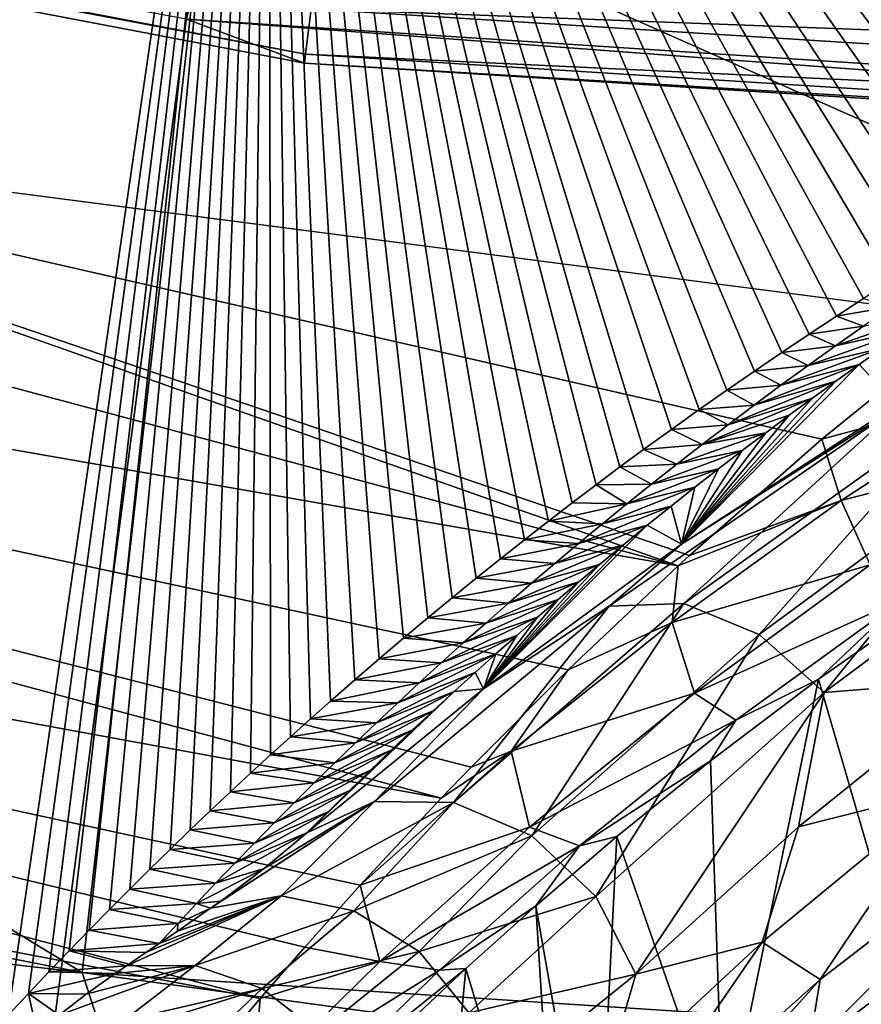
# Model space of a CAD drawing. Header units: metres. Extents: x -23 to 23, y -109 to 35.
# Tile 28 of 73: x -2.935 to -2.169, y -22.042 to -21.145. Entities that reach past the tile are written whole.
import ezdxf

# ---------------------------------------------------------------- set-up
doc = ezdxf.new("R2010")
doc.units = ezdxf.units.M
doc.layers.add('solid_ORA_SW0003', color=7, linetype='CONTINUOUS')

msp = doc.modelspace()

# ---------------------------------------------------------------- linework, layer by layer
at = {"layer": 'solid_ORA_SW0003'}
for points in [[(-4.933016, -20.945736, 160.176529), (-3.508433, -21.228859, 160.176529), (-2.803801, -10.313928, 160.442612)], [(-3.508433, -21.228859, 160.176529), (-1.413997, -10.590377, 160.442612), (-2.803801, -10.313928, 160.442612)], [(-3.508433, -21.228859, 160.176529), (-2.068081, -21.415894, 160.176529), (-1.413997, -10.590377, 160.442612)], [(-2.946034, -22.051464, 117.822166), (-5.370188, -19.89304, 129.534592), (-2.70837, -20.422485, 129.534592)], [(-2.783737, -21.144581, 116.300888), (0, -21.327036, 116.300888), (-2.528323, -20.013741, 118.094048)], [(-2.528323, -20.013741, 118.094048), (0, -21.327036, 116.300888), (0, -20.17281, 118.094048)], [(-5.435198, -20.284437), (-2.740986, -20.820347), (-3.002368, -22.803202)], [(-2.927526, -22.031733, 117.97863), (-2.946034, -22.051464, 117.822166), (-2.70837, -20.422485, 129.534592)], [(-2.909043, -22.012251, 118.133224), (-2.927526, -22.031733, 117.97863), (-2.70837, -20.422485, 129.534592)], [(-2.890583, -21.993019, 118.285957), (-2.909043, -22.012251, 118.133224), (-2.70837, -20.422485, 129.534592)], [(-2.872147, -21.974035, 118.436836), (-2.890583, -21.993019, 118.285957), (-2.70837, -20.422485, 129.534592)], [(-2.853734, -21.955303, 118.585846), (-2.872147, -21.974035, 118.436836), (-2.70837, -20.422485, 129.534592)], [(-2.835344, -21.936819, 118.732994), (-2.853734, -21.955303, 118.585846), (-2.70837, -20.422485, 129.534592)], [(-2.816977, -21.918585, 118.878281), (-2.835344, -21.936819, 118.732994), (-2.70837, -20.422485, 129.534592)], [(-2.798628, -21.900606, 119.021667), (-2.816977, -21.918585, 118.878281), (-2.70837, -20.422485, 129.534592)], [(-2.780291, -21.882893, 119.163086), (-2.798628, -21.900606, 119.021667), (-2.70837, -20.422485, 129.534592)], [(-2.761971, -21.865437, 119.302597), (-2.780291, -21.882893, 119.163086), (-2.70837, -20.422485, 129.534592)], [(-2.743674, -21.848227, 119.440262), (-2.761971, -21.865437, 119.302597), (-2.70837, -20.422485, 129.534592)], [(-2.725403, -21.831255, 119.576141), (-2.743674, -21.848227, 119.440262), (-2.70837, -20.422485, 129.534592)], [(-2.707164, -21.81451, 119.710312), (-2.725403, -21.831255, 119.576141), (-2.70837, -20.422485, 129.534592)], [(-2.688962, -21.797981, 119.842834), (-2.707164, -21.81451, 119.710312), (-2.70837, -20.422485, 129.534592)], [(-2.670799, -21.781664, 119.973755), (-2.688962, -21.797981, 119.842834), (-2.70837, -20.422485, 129.534592)], [(-2.652664, -21.765583, 120.102898), (-2.670799, -21.781664, 119.973755), (-2.70837, -20.422485, 129.534592)], [(-2.63038, -21.746111, 120.25943), (-2.652664, -21.765583, 120.102898), (-2.70837, -20.422485, 129.534592)], [(-2.608144, -21.726978, 120.413399), (-2.63038, -21.746111, 120.25943), (-2.70837, -20.422485, 129.534592)], [(-2.585962, -21.708168, 120.564926), (-2.608144, -21.726978, 120.413399), (-2.70837, -20.422485, 129.534592)], [(-2.56384, -21.689663, 120.714111), (-2.585962, -21.708168, 120.564926), (-2.70837, -20.422485, 129.534592)], [(-2.541787, -21.671446, 120.861076), (-2.56384, -21.689663, 120.714111), (-2.70837, -20.422485, 129.534592)], [(-2.519789, -21.653545, 121.005638), (-2.541787, -21.671446, 120.861076), (-2.70837, -20.422485, 129.534592)], [(-2.497843, -21.635965, 121.147766), (-2.519789, -21.653545, 121.005638), (-2.70837, -20.422485, 129.534592)], [(-2.475955, -21.618689, 121.287567), (-2.497843, -21.635965, 121.147766), (-2.70837, -20.422485, 129.534592)], [(-2.454131, -21.601704, 121.42514), (-2.475955, -21.618689, 121.287567), (-2.70837, -20.422485, 129.534592)], [(-2.432376, -21.584991, 121.560593), (-2.454131, -21.601704, 121.42514), (-2.70837, -20.422485, 129.534592)], [(-2.410694, -21.568542, 121.694008), (-2.432376, -21.584991, 121.560593), (-2.70837, -20.422485, 129.534592)], [(-2.389076, -21.55238, 121.825211), (-2.410694, -21.568542, 121.694008), (-2.70837, -20.422485, 129.534592)], [(-2.367519, -21.536505, 121.954208), (-2.389076, -21.55238, 121.825211), (-2.70837, -20.422485, 129.534592)], [(-2.342128, -21.518099, 122.10392), (-2.367519, -21.536505, 121.954208), (-2.70837, -20.422485, 129.534592)], [(-2.316836, -21.500053, 122.250824), (-2.342128, -21.518099, 122.10392), (-2.70837, -20.422485, 129.534592)], [(-2.291649, -21.482347, 122.395081), (-2.316836, -21.500053, 122.250824), (-2.70837, -20.422485, 129.534592)], [(-2.266566, -21.464989, 122.536621), (-2.291649, -21.482347, 122.395081), (-2.70837, -20.422485, 129.534592)], [(-2.241577, -21.447998, 122.675316), (-2.266566, -21.464989, 122.536621), (-2.70837, -20.422485, 129.534592)], [(-2.216686, -21.431355, 122.811302), (-2.241577, -21.447998, 122.675316), (-2.70837, -20.422485, 129.534592)], [(-2.1919, -21.415039, 122.94471), (-2.216686, -21.431355, 122.811302), (-2.70837, -20.422485, 129.534592)], [(-2.167224, -21.399033, 123.075691), (-2.1919, -21.415039, 122.94471), (-2.70837, -20.422485, 129.534592)], [(-2.142655, -21.383339, 123.204208), (-2.167224, -21.399033, 123.075691), (-2.70837, -20.422485, 129.534592)], [(-2.118186, -21.367979, 123.330116), (-2.142655, -21.383339, 123.204208), (-2.70837, -20.422485, 129.534592)], [(-2.09382, -21.352936, 123.453537), (-2.118186, -21.367979, 123.330116), (-2.70837, -20.422485, 129.534592)], [(-2.064187, -21.334951, 123.601204), (-2.09382, -21.352936, 123.453537), (-2.70837, -20.422485, 129.534592)], [(-2.03472, -21.317381, 123.745575), (-2.064187, -21.334951, 123.601204), (-2.70837, -20.422485, 129.534592)], [(-2.005411, -21.300255, 123.886436), (-2.03472, -21.317381, 123.745575), (-2.70837, -20.422485, 129.534592)], [(-1.97626, -21.283567, 124.023857), (-2.005411, -21.300255, 123.886436), (-2.70837, -20.422485, 129.534592)], [(-1.947271, -21.267284, 124.158028), (-1.97626, -21.283567, 124.023857), (-2.70837, -20.422485, 129.534592)], [(-1.91845, -21.251381, 124.289169), (-1.947271, -21.267284, 124.158028), (-2.70837, -20.422485, 129.534592)], [(-1.889789, -21.235878, 124.41713), (-1.91845, -21.251381, 124.289169), (-2.70837, -20.422485, 129.534592)], [(-1.861288, -21.220774, 124.541916), (-1.889789, -21.235878, 124.41713), (-2.70837, -20.422485, 129.534592)], [(-1.832948, -21.206043, 124.663704), (-1.861288, -21.220774, 124.541916), (-2.70837, -20.422485, 129.534592)], [(-1.796754, -21.187613, 124.816193), (-1.832948, -21.206043, 124.663704), (-2.70837, -20.422485, 129.534592)], [(-1.760826, -21.169786, 124.963844), (-1.796754, -21.187613, 124.816193), (-2.70837, -20.422485, 129.534592)], [(-1.725161, -21.152542, 125.106812), (-1.760826, -21.169786, 124.963844), (-2.70837, -20.422485, 129.534592)], [(-1.689764, -21.13583, 125.245476), (-1.725161, -21.152542, 125.106812), (-2.70837, -20.422485, 129.534592)], [(-5.475091, -20.43354, 116), (-5.727159, -21.448521, 116), (-2.878573, -22.012568, 116)], [(-2.761125, -20.973377, 116), (-5.475091, -20.43354, 116), (-2.878573, -22.012568, 116)], [(-5.310316, -20.682316, 116.221725), (-5.308217, -20.674139, 116.138702), (-2.675203, -21.176413, 116.138702)], [(-2.675203, -21.176413, 116.138702), (-5.308217, -20.674139, 116.138702), (-2.669991, -21.135159, 116.066353)], [(-2.676261, -21.184788, 116.221725), (-2.783737, -21.144581, 116.300888), (-5.310316, -20.682316, 116.221725)], [(-2.676261, -21.184788, 116.221725), (-5.310316, -20.682316, 116.221725), (-2.675203, -21.176413, 116.138702)], [(-2.740986, -20.820347), (0, -21), (-3.002368, -22.803202)], [(-2.335847, -21.642302, 160.137024), (-4.933016, -20.945736, 160.176529), (-5.181489, -21.145567, 160.137115)], [(-2.335847, -21.642302, 160.137024), (-3.508433, -21.228859, 160.176529), (-4.933016, -20.945736, 160.176529)], [(-2.761125, -20.973377, 116), (-2.878573, -22.012568, 116), (0, -22.200001, 116)], [(0, -21.154348, 116), (-2.761125, -20.973377, 116), (0, -22.200001, 116)], [(-2.661533, -21.068203, 116.017273), (-2.761125, -20.973377, 116), (0, -21.154348, 116)], [(0, -21), (0, -23), (-3.002368, -22.803202)], [(-2.669991, -21.135159, 116.066353), (-2.661533, -21.068203, 116.017273), (0, -21.235653, 116.017273)], [(-2.661533, -21.068203, 116.017273), (0, -21.154348, 116), (0, -21.235653, 116.017273)], [(-2.675203, -21.176413, 116.138702), (-2.669991, -21.135159, 116.066353), (0, -21.303139, 116.066353)], [(-2.669991, -21.135159, 116.066353), (0, -21.235653, 116.017273), (0, -21.303139, 116.066353)], [(-5.181489, -21.145567, 160.137115), (-5.413574, -21.329239, 160.035065), (-2.55165, -21.85401, 160.03476)], [(-5.181489, -21.145567, 160.137115), (-2.55165, -21.85401, 160.03476), (-2.52451, -21.825829, 160.052643)], [(-2.436067, -21.737137, 160.09993), (-5.181489, -21.145567, 160.137115), (-2.52451, -21.825829, 160.052643)], [(-2.436067, -21.737137, 160.09993), (-2.335847, -21.642302, 160.137024), (-5.181489, -21.145567, 160.137115)], [(0, -21.353165, 116.221725), (0, -21.327036, 116.300888), (-2.783737, -21.144581, 116.300888)], [(-2.676261, -21.184788, 116.221725), (0, -21.353165, 116.221725), (-2.783737, -21.144581, 116.300888)], [(-2.676261, -21.184788, 116.221725), (-2.675203, -21.176413, 116.138702), (0, -21.344723, 116.138702)], [(-2.675203, -21.176413, 116.138702), (0, -21.303139, 116.066353), (0, -21.344723, 116.138702)], [(-2.676261, -21.184788, 116.221725), (0, -21.344723, 116.138702), (0, -21.353165, 116.221725)], [(-2.205046, -21.527029, 160.16539), (-2.068081, -21.415894, 160.176529), (-3.508433, -21.228859, 160.176529)], [(-2.325615, -21.632965, 160.139984), (-3.508433, -21.228859, 160.176529), (-2.335847, -21.642302, 160.137024)], [(-2.205046, -21.527029, 160.16539), (-3.508433, -21.228859, 160.176529), (-2.325615, -21.632965, 160.139984)], [(-5.413574, -21.329239, 160.035065), (-5.594253, -21.490152, 159.87706), (-2.716656, -22.036266, 159.876633)], [(-5.413574, -21.329239, 160.035065), (-2.716656, -22.036266, 159.876633), (-2.675969, -21.989538, 159.92543)], [(-2.62547, -21.933189, 159.976044), (-5.413574, -21.329239, 160.035065), (-2.675969, -21.989538, 159.92543)], [(-2.62547, -21.933189, 159.976044), (-2.55165, -21.85401, 160.03476), (-5.413574, -21.329239, 160.035065)], [(-2.141349, -21.406357, 123.019104), (-2.1919, -21.415039, 122.94471), (-2.167224, -21.399033, 123.075691)], [(-2.192687, -21.442156, 122.724777), (-2.09998, -21.40966, 122.779121), (-2.125033, -21.426752, 122.634033)], [(-2.167229, -21.424248, 122.871971), (-2.09998, -21.40966, 122.779121), (-2.192687, -21.442156, 122.724777)], [(-2.141349, -21.406357, 123.019104), (-2.167229, -21.424248, 122.871971), (-2.1919, -21.415039, 122.94471)], [(-2.167229, -21.424248, 122.871971), (-2.216686, -21.431355, 122.811302), (-2.1919, -21.415039, 122.94471)], [(-2.028665, -21.479525, 160.160233), (-2.068081, -21.415894, 160.176529), (-2.205046, -21.527029, 160.16539)], [(-2.217735, -21.460079, 122.577515), (-2.125033, -21.426752, 122.634033), (-2.150194, -21.444214, 122.485954)], [(-2.192687, -21.442156, 122.724777), (-2.125033, -21.426752, 122.634033), (-2.217735, -21.460079, 122.577515)], [(-2.167229, -21.424248, 122.871971), (-2.192687, -21.442156, 122.724777), (-2.216686, -21.431355, 122.811302)], [(-2.192687, -21.442156, 122.724777), (-2.241577, -21.447998, 122.675316), (-2.216686, -21.431355, 122.811302)], [(-2.242386, -21.47802, 122.430199), (-2.150194, -21.444214, 122.485954), (-2.17125, -21.459059, 122.360161)], [(-2.217735, -21.460079, 122.577515), (-2.150194, -21.444214, 122.485954), (-2.242386, -21.47802, 122.430199)], [(-2.192687, -21.442156, 122.724777), (-2.217735, -21.460079, 122.577515), (-2.241577, -21.447998, 122.675316)], [(-2.17125, -21.459059, 122.360161), (-2.150194, -21.444214, 122.485954), (-2.136946, -21.495724, 119.553955)], [(-5.572207, -21.702312, 115.972954), (-2.878573, -22.012568, 116), (-5.727159, -21.448521, 116)], [(-2.217735, -21.460079, 122.577515), (-2.266566, -21.464989, 122.536621), (-2.241577, -21.447998, 122.675316)], [(-2.17125, -21.459059, 122.360161), (-2.136946, -21.495724, 119.553955), (-2.333081, -21.622627, 119.319397)], [(-2.19239, -21.47418, 122.232063), (-2.17125, -21.459059, 122.360161), (-2.333081, -21.622627, 119.319397)], [(-2.266652, -21.495975, 122.282814), (-2.17125, -21.459059, 122.360161), (-2.19239, -21.47418, 122.232063)], [(-2.242386, -21.47802, 122.430199), (-2.17125, -21.459059, 122.360161), (-2.266652, -21.495975, 122.282814)], [(-2.217735, -21.460079, 122.577515), (-2.242386, -21.47802, 122.430199), (-2.266566, -21.464989, 122.536621)], [(-2.242386, -21.47802, 122.430199), (-2.291649, -21.482347, 122.395081), (-2.266566, -21.464989, 122.536621)], [(-2.213608, -21.489576, 122.101723), (-2.19239, -21.47418, 122.232063), (-2.333081, -21.622627, 119.319397)], [(-2.266652, -21.495975, 122.282814), (-2.316836, -21.500053, 122.250824), (-2.291649, -21.482347, 122.395081)], [(-2.242386, -21.47802, 122.430199), (-2.266652, -21.495975, 122.282814), (-2.291649, -21.482347, 122.395081)], [(-2.290546, -21.513947, 122.135376), (-2.19239, -21.47418, 122.232063), (-2.213608, -21.489576, 122.101723)], [(-2.266652, -21.495975, 122.282814), (-2.19239, -21.47418, 122.232063), (-2.290546, -21.513947, 122.135376)], [(-2.028665, -21.479525, 160.160233), (-2.205046, -21.527029, 160.16539), (-2.18754, -21.58283, 160.14856)], [(-1.994927, -21.53307, 160.116943), (-2.028665, -21.479525, 160.160233), (-2.18754, -21.58283, 160.14856)], [(-5.594253, -21.490152, 159.87706), (-5.723835, -21.615562, 159.673401), (-2.832765, -22.176815, 159.67305)], [(-5.594253, -21.490152, 159.87706), (-2.832765, -22.176815, 159.67305), (-2.787534, -22.12076, 159.767502)], [(-2.716656, -22.036266, 159.876633), (-5.594253, -21.490152, 159.87706), (-2.787534, -22.12076, 159.767502)], [(-2.234888, -21.505241, 121.969261), (-2.213608, -21.489576, 122.101723), (-2.333081, -21.622627, 119.319397)], [(-2.314081, -21.531933, 121.987892), (-2.213608, -21.489576, 122.101723), (-2.234888, -21.505241, 121.969261)], [(-2.290546, -21.513947, 122.135376), (-2.213608, -21.489576, 122.101723), (-2.314081, -21.531933, 121.987892)], [(-2.398714, -21.679131, 119.143585), (-2.333081, -21.622627, 119.319397), (-2.134792, -21.497137, 119.518806)], [(-2.398714, -21.679131, 119.143585), (-2.134792, -21.497137, 119.518806), (-2.330841, -21.676836, 119.100471)], [(-2.290546, -21.513947, 122.135376), (-2.342128, -21.518099, 122.10392), (-2.316836, -21.500053, 122.250824)], [(-2.134792, -21.497137, 119.518806), (-2.333081, -21.622627, 119.319397), (-2.136946, -21.495724, 119.553955)], [(-2.330841, -21.676836, 119.100471), (-2.072278, -21.491915, 119.468414), (-2.262315, -21.704842, 119.068901)], [(-2.134792, -21.497137, 119.518806), (-2.072278, -21.491915, 119.468414), (-2.330841, -21.676836, 119.100471)], [(-2.266652, -21.495975, 122.282814), (-2.290546, -21.513947, 122.135376), (-2.316836, -21.500053, 122.250824)], [(-2.072278, -21.491915, 119.468414), (-2.008307, -21.517984, 119.427132), (-2.262315, -21.704842, 119.068901)], [(-2.256237, -21.521187, 121.834564), (-2.234888, -21.505241, 121.969261), (-2.333081, -21.622627, 119.319397)], [(-2.314081, -21.531933, 121.987892), (-2.234888, -21.505241, 121.969261), (-2.256237, -21.521187, 121.834564)], [(-2.314081, -21.531933, 121.987892), (-2.367519, -21.536505, 121.954208), (-2.342128, -21.518099, 122.10392)], [(-2.290546, -21.513947, 122.135376), (-2.314081, -21.531933, 121.987892), (-2.342128, -21.518099, 122.10392)], [(-2.262315, -21.704842, 119.068901), (-2.008307, -21.517984, 119.427132), (-2.203191, -21.757818, 119.055679)], [(-2.008307, -21.517984, 119.427132), (-1.950706, -21.569548, 119.40477), (-2.203191, -21.757818, 119.055679)], [(-2.337266, -21.549934, 121.840347), (-2.256237, -21.521187, 121.834564), (-2.277659, -21.537422, 121.697525)], [(-2.314081, -21.531933, 121.987892), (-2.256237, -21.521187, 121.834564), (-2.337266, -21.549934, 121.840347)], [(-2.277659, -21.537422, 121.697525), (-2.256237, -21.521187, 121.834564), (-2.333081, -21.622627, 119.319397)], [(-2.18754, -21.58283, 160.14856), (-2.205046, -21.527029, 160.16539), (-2.325615, -21.632965, 160.139984)], [(-2.314081, -21.531933, 121.987892), (-2.337266, -21.549934, 121.840347), (-2.367519, -21.536505, 121.954208)], [(-2.161236, -21.641565, 160.103668), (-1.994927, -21.53307, 160.116943), (-2.18754, -21.58283, 160.14856)], [(-2.337266, -21.549934, 121.840347), (-2.389076, -21.55238, 121.825211), (-2.367519, -21.536505, 121.954208)], [(-2.360109, -21.567953, 121.692757), (-2.277659, -21.537422, 121.697525), (-2.299159, -21.553957, 121.558037)], [(-2.337266, -21.549934, 121.840347), (-2.277659, -21.537422, 121.697525), (-2.360109, -21.567953, 121.692757)], [(-2.299159, -21.553957, 121.558037), (-2.277659, -21.537422, 121.697525), (-2.333081, -21.622627, 119.319397)], [(-2.360109, -21.567953, 121.692757), (-2.410694, -21.568542, 121.694008), (-2.389076, -21.55238, 121.825211)], [(-2.337266, -21.549934, 121.840347), (-2.360109, -21.567953, 121.692757), (-2.389076, -21.55238, 121.825211)], [(-2.382621, -21.585985, 121.545128), (-2.299159, -21.553957, 121.558037), (-2.320738, -21.570799, 121.416016)], [(-2.360109, -21.567953, 121.692757), (-2.299159, -21.553957, 121.558037), (-2.382621, -21.585985, 121.545128)], [(-2.320738, -21.570799, 121.416016), (-2.299159, -21.553957, 121.558037), (-2.333081, -21.622627, 119.319397)], [(-2.382621, -21.585985, 121.545128), (-2.432376, -21.584991, 121.560593), (-2.410694, -21.568542, 121.694008)], [(-2.360109, -21.567953, 121.692757), (-2.382621, -21.585985, 121.545128), (-2.410694, -21.568542, 121.694008)], [(-2.40481, -21.604033, 121.397446), (-2.320738, -21.570799, 121.416016), (-2.342376, -21.587938, 121.271667)], [(-2.382621, -21.585985, 121.545128), (-2.320738, -21.570799, 121.416016), (-2.40481, -21.604033, 121.397446)], [(-2.342376, -21.587938, 121.271667), (-2.320738, -21.570799, 121.416016), (-2.333081, -21.622627, 119.319397)], [(-2.203191, -21.757818, 119.055679), (-1.950706, -21.569548, 119.40477), (-2.060126, -21.746284, 119.212402)], [(-2.382621, -21.585985, 121.545128), (-2.454131, -21.601704, 121.42514), (-2.432376, -21.584991, 121.560593)], [(-2.382621, -21.585985, 121.545128), (-2.40481, -21.604033, 121.397446), (-2.454131, -21.601704, 121.42514)], [(-2.426686, -21.622095, 121.249725), (-2.342376, -21.587938, 121.271667), (-2.364073, -21.605379, 121.124939)], [(-2.40481, -21.604033, 121.397446), (-2.342376, -21.587938, 121.271667), (-2.426686, -21.622095, 121.249725)], [(-2.364073, -21.605379, 121.124939), (-2.342376, -21.587938, 121.271667), (-2.333081, -21.622627, 119.319397)], [(-2.18754, -21.58283, 160.14856), (-2.335847, -21.642302, 160.137024), (-2.34152, -21.694098, 160.117249)], [(-2.161236, -21.641565, 160.103668), (-2.18754, -21.58283, 160.14856), (-2.34152, -21.694098, 160.117249)], [(-2.18754, -21.58283, 160.14856), (-2.325615, -21.632965, 160.139984), (-2.335847, -21.642302, 160.137024)], [(-2.364073, -21.605379, 121.124939), (-2.333081, -21.622627, 119.319397), (-2.513288, -21.754267, 119.06192)], [(-2.385833, -21.623133, 120.975708), (-2.364073, -21.605379, 121.124939), (-2.513288, -21.754267, 119.06192)], [(-2.40481, -21.604033, 121.397446), (-2.475955, -21.618689, 121.287567), (-2.454131, -21.601704, 121.42514)], [(-2.40481, -21.604033, 121.397446), (-2.426686, -21.622095, 121.249725), (-2.475955, -21.618689, 121.287567)], [(-2.448256, -21.640173, 121.101959), (-2.364073, -21.605379, 121.124939), (-2.385833, -21.623133, 120.975708)], [(-2.426686, -21.622095, 121.249725), (-2.364073, -21.605379, 121.124939), (-2.448256, -21.640173, 121.101959)], [(-5.723835, -21.615562, 159.673401), (-5.802564, -21.695547, 159.437363), (-2.901585, -22.266068, 159.437241)], [(-5.723835, -21.615562, 159.673401), (-2.901585, -22.266068, 159.437241), (-2.86435, -22.217121, 159.586609)], [(-2.832765, -22.176815, 159.67305), (-5.723835, -21.615562, 159.673401), (-2.86435, -22.217121, 159.586609)], [(-2.398714, -21.679131, 119.143585), (-2.513288, -21.754267, 119.06192), (-2.333081, -21.622627, 119.319397)], [(-2.407662, -21.641212, 120.823853), (-2.385833, -21.623133, 120.975708), (-2.513288, -21.754267, 119.06192)], [(-2.426686, -21.622095, 121.249725), (-2.497843, -21.635965, 121.147766), (-2.475955, -21.618689, 121.287567)], [(-2.426686, -21.622095, 121.249725), (-2.448256, -21.640173, 121.101959), (-2.497843, -21.635965, 121.147766)], [(-2.469529, -21.658266, 120.954155), (-2.385833, -21.623133, 120.975708), (-2.407662, -21.641212, 120.823853)], [(-2.448256, -21.640173, 121.101959), (-2.385833, -21.623133, 120.975708), (-2.469529, -21.658266, 120.954155)], [(-2.448256, -21.640173, 121.101959), (-2.519789, -21.653545, 121.005638), (-2.497843, -21.635965, 121.147766)], [(-2.448256, -21.640173, 121.101959), (-2.469529, -21.658266, 120.954155), (-2.519789, -21.653545, 121.005638)], [(-2.426431, -21.656977, 120.691505), (-2.407662, -21.641212, 120.823853), (-2.513288, -21.754267, 119.06192)], [(-2.490511, -21.676374, 120.806313), (-2.407662, -21.641212, 120.823853), (-2.426431, -21.656977, 120.691505)], [(-2.469529, -21.658266, 120.954155), (-2.407662, -21.641212, 120.823853), (-2.490511, -21.676374, 120.806313)], [(-2.34152, -21.694098, 160.117249), (-2.335847, -21.642302, 160.137024), (-2.436067, -21.737137, 160.09993)], [(-2.321143, -21.758287, 160.067413), (-2.161236, -21.641565, 160.103668), (-2.34152, -21.694098, 160.117249)], [(-2.131237, -21.672325, 160.040161), (-2.161236, -21.641565, 160.103668), (-2.321143, -21.758287, 160.067413)], [(-2.469529, -21.658266, 120.954155), (-2.541787, -21.671446, 120.861076), (-2.519789, -21.653545, 121.005638)], [(-2.469529, -21.658266, 120.954155), (-2.490511, -21.676374, 120.806313), (-2.541787, -21.671446, 120.861076)], [(-2.445248, -21.672991, 120.557159), (-2.426431, -21.656977, 120.691505), (-2.513288, -21.754267, 119.06192)], [(-2.511209, -21.694496, 120.65844), (-2.426431, -21.656977, 120.691505), (-2.445248, -21.672991, 120.557159)], [(-2.490511, -21.676374, 120.806313), (-2.426431, -21.656977, 120.691505), (-2.511209, -21.694496, 120.65844)], [(-2.094467, -21.665628, 159.968613), (-2.208201, -21.745499, 159.947327), (-2.122655, -22.039831, 119.28569)], [(-2.131237, -21.672325, 160.040161), (-2.208201, -21.745499, 159.947327), (-2.094467, -21.665628, 159.968613)], [(-2.612547, -21.85697, 118.741829), (-2.513288, -21.754267, 119.06192), (-2.398714, -21.679131, 119.143585)], [(-2.612547, -21.85697, 118.741829), (-2.398714, -21.679131, 119.143585), (-2.540381, -21.857933, 118.70623)], [(-2.490511, -21.676374, 120.806313), (-2.56384, -21.689663, 120.714111), (-2.541787, -21.671446, 120.861076)], [(-2.490511, -21.676374, 120.806313), (-2.511209, -21.694496, 120.65844), (-2.56384, -21.689663, 120.714111)], [(-2.540381, -21.857933, 118.70623), (-2.330841, -21.676836, 119.100471), (-2.46932, -21.888405, 118.683907)], [(-2.398714, -21.679131, 119.143585), (-2.330841, -21.676836, 119.100471), (-2.540381, -21.857933, 118.70623)], [(-2.531629, -21.712635, 120.510529), (-2.445248, -21.672991, 120.557159), (-2.464099, -21.689241, 120.420975)], [(-2.511209, -21.694496, 120.65844), (-2.445248, -21.672991, 120.557159), (-2.531629, -21.712635, 120.510529)], [(-2.464099, -21.689241, 120.420975), (-2.445248, -21.672991, 120.557159), (-2.513288, -21.754267, 119.06192)], [(-2.330841, -21.676836, 119.100471), (-2.262315, -21.704842, 119.068901), (-2.46932, -21.888405, 118.683907)], [(-2.283536, -21.782887, 160.00528), (-2.131237, -21.672325, 160.040161), (-2.321143, -21.758287, 160.067413)], [(-2.283536, -21.782887, 160.00528), (-2.208201, -21.745499, 159.947327), (-2.131237, -21.672325, 160.040161)], [(-5.802564, -21.695547, 159.437363), (-5.830608, -21.723763, 159.185638), (-2.924302, -22.29785, 159.185638)], [(-2.909394, -22.276623, 159.390182), (-5.802564, -21.695547, 159.437363), (-2.924302, -22.29785, 159.185638)], [(-2.909394, -22.276623, 159.390182), (-2.901585, -22.266068, 159.437241), (-5.802564, -21.695547, 159.437363)], [(-2.511209, -21.694496, 120.65844), (-2.585962, -21.708168, 120.564926), (-2.56384, -21.689663, 120.714111)], [(-2.511209, -21.694496, 120.65844), (-2.531629, -21.712635, 120.510529), (-2.585962, -21.708168, 120.564926)], [(-2.551778, -21.730787, 120.362579), (-2.464099, -21.689241, 120.420975), (-2.482985, -21.705738, 120.282867)], [(-2.531629, -21.712635, 120.510529), (-2.464099, -21.689241, 120.420975), (-2.551778, -21.730787, 120.362579)], [(-2.482985, -21.705738, 120.282867), (-2.464099, -21.689241, 120.420975), (-2.513288, -21.754267, 119.06192)], [(-2.34152, -21.694098, 160.117249), (-2.436067, -21.737137, 160.09993), (-2.488095, -21.811295, 160.061905)], [(-2.321143, -21.758287, 160.067413), (-2.34152, -21.694098, 160.117249), (-2.488095, -21.811295, 160.061905)], [(-5.620256, -21.889452, 115.893135), (-2.832463, -22.421253, 115.893135), (-5.572207, -21.702312, 115.972954)], [(-5.572207, -21.702312, 115.972954), (-2.808247, -22.229567, 115.972954), (-2.878573, -22.012568, 116)], [(-2.832463, -22.421253, 115.893135), (-2.808247, -22.229567, 115.972954), (-5.572207, -21.702312, 115.972954)], [(-2.571663, -21.748955, 120.2146), (-2.482985, -21.705738, 120.282867), (-2.501911, -21.72249, 120.142761)], [(-2.551778, -21.730787, 120.362579), (-2.482985, -21.705738, 120.282867), (-2.571663, -21.748955, 120.2146)], [(-2.501911, -21.72249, 120.142761), (-2.482985, -21.705738, 120.282867), (-2.513288, -21.754267, 119.06192)], [(-2.46932, -21.888405, 118.683907), (-2.262315, -21.704842, 119.068901), (-2.410871, -21.943457, 118.67849)], [(-2.262315, -21.704842, 119.068901), (-2.203191, -21.757818, 119.055679), (-2.410871, -21.943457, 118.67849)], [(-2.531629, -21.712635, 120.510529), (-2.608144, -21.726978, 120.413399), (-2.585962, -21.708168, 120.564926)], [(-2.531629, -21.712635, 120.510529), (-2.551778, -21.730787, 120.362579), (-2.608144, -21.726978, 120.413399)], [(-5.882028, -22.083326, 117.851746), (-2.924302, -22.29785, 159.185638), (-5.830608, -21.723763, 159.185638)], [(-2.59129, -21.767138, 120.066589), (-2.501911, -21.72249, 120.142761), (-2.52088, -21.739504, 120.000557)], [(-2.571663, -21.748955, 120.2146), (-2.501911, -21.72249, 120.142761), (-2.59129, -21.767138, 120.066589)], [(-2.52088, -21.739504, 120.000557), (-2.501911, -21.72249, 120.142761), (-2.513288, -21.754267, 119.06192)], [(-2.551778, -21.730787, 120.362579), (-2.63038, -21.746111, 120.25943), (-2.608144, -21.726978, 120.413399)], [(-2.551778, -21.730787, 120.362579), (-2.571663, -21.748955, 120.2146), (-2.63038, -21.746111, 120.25943)], [(-2.610663, -21.785334, 119.918549), (-2.52088, -21.739504, 120.000557), (-2.539895, -21.756788, 119.856171)], [(-2.59129, -21.767138, 120.066589), (-2.52088, -21.739504, 120.000557), (-2.610663, -21.785334, 119.918549)], [(-2.539895, -21.756788, 119.856171), (-2.52088, -21.739504, 120.000557), (-2.513288, -21.754267, 119.06192)], [(-2.488095, -21.811295, 160.061905), (-2.436067, -21.737137, 160.09993), (-2.52451, -21.825829, 160.052643)], [(-2.571663, -21.748955, 120.2146), (-2.652664, -21.765583, 120.102898), (-2.63038, -21.746111, 120.25943)], [(-2.571663, -21.748955, 120.2146), (-2.59129, -21.767138, 120.066589), (-2.652664, -21.765583, 120.102898)], [(-2.208201, -21.745499, 159.947327), (-2.306574, -21.81995, 159.915924), (-2.294672, -22.1677, 119.008209)], [(-2.283536, -21.782887, 160.00528), (-2.306574, -21.81995, 159.915924), (-2.208201, -21.745499, 159.947327)], [(-2.208201, -21.745499, 159.947327), (-2.294672, -22.1677, 119.008209), (-2.122655, -22.039831, 119.28569)], [(-2.226356, -21.879921, 118.961899), (-2.060126, -21.746284, 119.212402), (-2.090349, -21.845818, 119.14975)], [(-2.203191, -21.757818, 119.055679), (-2.060126, -21.746284, 119.212402), (-2.226356, -21.879921, 118.961899)], [(-2.539895, -21.756788, 119.856171), (-2.513288, -21.754267, 119.06192), (-2.673923, -21.885508, 118.784775)], [(-2.612547, -21.85697, 118.741829), (-2.673923, -21.885508, 118.784775), (-2.513288, -21.754267, 119.06192)], [(-2.558957, -21.774351, 119.709541), (-2.539895, -21.756788, 119.856171), (-2.673923, -21.885508, 118.784775)], [(-2.629787, -21.803545, 119.770477), (-2.539895, -21.756788, 119.856171), (-2.558957, -21.774351, 119.709541)], [(-2.610663, -21.785334, 119.918549), (-2.539895, -21.756788, 119.856171), (-2.629787, -21.803545, 119.770477)], [(-2.471412, -21.880369, 160.00296), (-2.321143, -21.758287, 160.067413), (-2.488095, -21.811295, 160.061905)], [(-2.283536, -21.782887, 160.00528), (-2.321143, -21.758287, 160.067413), (-2.471412, -21.880369, 160.00296)], [(-2.410871, -21.943457, 118.67849), (-2.203191, -21.757818, 119.055679), (-2.374515, -22.014093, 118.690826)], [(-2.203191, -21.757818, 119.055679), (-2.226356, -21.879921, 118.961899), (-2.374515, -22.014093, 118.690826)], [(-2.59129, -21.767138, 120.066589), (-2.670799, -21.781664, 119.973755), (-2.652664, -21.765583, 120.102898)], [(-2.59129, -21.767138, 120.066589), (-2.610663, -21.785334, 119.918549), (-2.670799, -21.781664, 119.973755)], [(-2.578056, -21.792189, 119.560745), (-2.558957, -21.774351, 119.709541), (-2.673923, -21.885508, 118.784775)], [(-2.648668, -21.821772, 119.622383), (-2.558957, -21.774351, 119.709541), (-2.578056, -21.792189, 119.560745)], [(-2.629787, -21.803545, 119.770477), (-2.558957, -21.774351, 119.709541), (-2.648668, -21.821772, 119.622383)], [(-2.610663, -21.785334, 119.918549), (-2.688962, -21.797981, 119.842834), (-2.670799, -21.781664, 119.973755)], [(-2.610663, -21.785334, 119.918549), (-2.629787, -21.803545, 119.770477), (-2.688962, -21.797981, 119.842834)], [(-2.425673, -21.897335, 159.943787), (-2.283536, -21.782887, 160.00528), (-2.471412, -21.880369, 160.00296)], [(-2.425673, -21.897335, 159.943787), (-2.306574, -21.81995, 159.915924), (-2.283536, -21.782887, 160.00528)], [(-2.597185, -21.810299, 119.409821), (-2.578056, -21.792189, 119.560745), (-2.673923, -21.885508, 118.784775)], [(-2.66731, -21.840012, 119.474258), (-2.578056, -21.792189, 119.560745), (-2.597185, -21.810299, 119.409821)], [(-2.648668, -21.821772, 119.622383), (-2.578056, -21.792189, 119.560745), (-2.66731, -21.840012, 119.474258)], [(-2.629787, -21.803545, 119.770477), (-2.707164, -21.81451, 119.710312), (-2.688962, -21.797981, 119.842834)], [(-2.629787, -21.803545, 119.770477), (-2.648668, -21.821772, 119.622383), (-2.707164, -21.81451, 119.710312)], [(-2.685719, -21.858267, 119.326103), (-2.597185, -21.810299, 119.409821), (-2.61634, -21.828684, 119.25676)], [(-2.66731, -21.840012, 119.474258), (-2.597185, -21.810299, 119.409821), (-2.685719, -21.858267, 119.326103)], [(-2.61634, -21.828684, 119.25676), (-2.597185, -21.810299, 119.409821), (-2.673923, -21.885508, 118.784775)], [(-2.488095, -21.811295, 160.061905), (-2.55165, -21.85401, 160.03476), (-2.62547, -21.933189, 159.976044)], [(-2.471412, -21.880369, 160.00296), (-2.488095, -21.811295, 160.061905), (-2.62547, -21.933189, 159.976044)], [(-2.488095, -21.811295, 160.061905), (-2.52451, -21.825829, 160.052643), (-2.55165, -21.85401, 160.03476)], [(-2.648668, -21.821772, 119.622383), (-2.725403, -21.831255, 119.576141), (-2.707164, -21.81451, 119.710312)], [(-2.648668, -21.821772, 119.622383), (-2.66731, -21.840012, 119.474258), (-2.725403, -21.831255, 119.576141)], [(-2.425673, -21.897335, 159.943787), (-2.391811, -21.888821, 159.875748), (-2.306574, -21.81995, 159.915924)], [(-2.306574, -21.81995, 159.915924), (-2.391811, -21.888821, 159.875748), (-2.294672, -22.1677, 119.008209)], [(-2.66731, -21.840012, 119.474258), (-2.743674, -21.848227, 119.440262), (-2.725403, -21.831255, 119.576141)], [(-2.703898, -21.876537, 119.177925), (-2.61634, -21.828684, 119.25676), (-2.635518, -21.847347, 119.101563)], [(-2.685719, -21.858267, 119.326103), (-2.61634, -21.828684, 119.25676), (-2.703898, -21.876537, 119.177925)], [(-2.635518, -21.847347, 119.101563), (-2.61634, -21.828684, 119.25676), (-2.673923, -21.885508, 118.784775)], [(-2.66731, -21.840012, 119.474258), (-2.685719, -21.858267, 119.326103), (-2.743674, -21.848227, 119.440262)], [(-2.216906, -22.082022, 119.012215), (-2.206685, -22.01907, 118.976036), (-1.971809, -21.838394, 119.306625)], [(-1.975907, -21.902008, 119.342857), (-2.216906, -22.082022, 119.012215), (-1.971809, -21.838394, 119.306625)], [(-1.971809, -21.838394, 119.306625), (-2.206685, -22.01907, 118.976036), (-2.090349, -21.845818, 119.14975)], [(-2.685719, -21.858267, 119.326103), (-2.761971, -21.865437, 119.302597), (-2.743674, -21.848227, 119.440262)], [(-2.721854, -21.894821, 119.029724), (-2.635518, -21.847347, 119.101563), (-2.654713, -21.866287, 118.944237)], [(-2.703898, -21.876537, 119.177925), (-2.635518, -21.847347, 119.101563), (-2.721854, -21.894821, 119.029724)], [(-2.654713, -21.866287, 118.944237), (-2.635518, -21.847347, 119.101563), (-2.673923, -21.885508, 118.784775)], [(-2.226356, -21.879921, 118.961899), (-2.090349, -21.845818, 119.14975), (-2.259374, -21.985161, 118.885513)], [(-2.206685, -22.01907, 118.976036), (-2.259374, -21.985161, 118.885513), (-2.090349, -21.845818, 119.14975)], [(-2.685719, -21.858267, 119.326103), (-2.703898, -21.876537, 119.177925), (-2.761971, -21.865437, 119.302597)], [(-2.612547, -21.85697, 118.741829), (-2.761626, -21.954191, 118.477432), (-2.752432, -21.947655, 118.511925)], [(-2.697562, -21.942993, 118.447357), (-2.761626, -21.954191, 118.477432), (-2.612547, -21.85697, 118.741829)], [(-2.612547, -21.85697, 118.741829), (-2.752432, -21.947655, 118.511925), (-2.712851, -21.918028, 118.653809)], [(-2.612547, -21.85697, 118.741829), (-2.712851, -21.918028, 118.653809), (-2.673923, -21.885508, 118.784775)], [(-2.697562, -21.942993, 118.447357), (-2.612547, -21.85697, 118.741829), (-2.540381, -21.857933, 118.70623)], [(-2.697562, -21.942993, 118.447357), (-2.540381, -21.857933, 118.70623), (-2.631243, -21.956675, 118.42347)], [(-2.631243, -21.956675, 118.42347), (-2.540381, -21.857933, 118.70623), (-2.46932, -21.888405, 118.683907)], [(-2.703898, -21.876537, 119.177925), (-2.780291, -21.882893, 119.163086), (-2.761971, -21.865437, 119.302597)], [(-2.739589, -21.91312, 118.8815), (-2.654713, -21.866287, 118.944237), (-2.673923, -21.885508, 118.784775)], [(-2.721854, -21.894821, 119.029724), (-2.654713, -21.866287, 118.944237), (-2.739589, -21.91312, 118.8815)], [(-2.703898, -21.876537, 119.177925), (-2.721854, -21.894821, 119.029724), (-2.780291, -21.882893, 119.163086)], [(-2.721854, -21.894821, 119.029724), (-2.798628, -21.900606, 119.021667), (-2.780291, -21.882893, 119.163086)], [(-2.739589, -21.91312, 118.8815), (-2.673923, -21.885508, 118.784775), (-2.757107, -21.931435, 118.733253)], [(-2.712851, -21.918028, 118.653809), (-2.757107, -21.931435, 118.733253), (-2.673923, -21.885508, 118.784775)], [(-2.607461, -22.00259, 159.905212), (-2.471412, -21.880369, 160.00296), (-2.62547, -21.933189, 159.976044)], [(-2.425673, -21.897335, 159.943787), (-2.471412, -21.880369, 160.00296), (-2.607461, -22.00259, 159.905212)], [(-2.374515, -22.014093, 118.690826), (-2.226356, -21.879921, 118.961899), (-2.259374, -21.985161, 118.885513)], [(-2.900928, -22.462933, 117.650002), (-5.83129, -21.889872, 117.650002), (-2.972086, -22.247797, 117.650002)], [(-5.788839, -21.980448, 117.665329), (-5.83129, -21.889872, 117.650002), (-2.900928, -22.462933, 117.650002)], [(-5.661522, -22.050173, 115.765984), (-2.85326, -22.585876, 115.765984), (-5.620256, -21.889452, 115.893135)], [(-2.85326, -22.585876, 115.765984), (-2.832463, -22.421253, 115.893135), (-5.620256, -21.889452, 115.893135)], [(-2.721854, -21.894821, 119.029724), (-2.739589, -21.91312, 118.8815), (-2.798628, -21.900606, 119.021667)], [(-2.631243, -21.956675, 118.42347), (-2.46932, -21.888405, 118.683907), (-2.571658, -21.993711, 118.408173)], [(-2.571658, -21.993711, 118.408173), (-2.46932, -21.888405, 118.683907), (-2.410871, -21.943457, 118.67849)], [(-2.391811, -21.888821, 159.875748), (-2.465582, -21.951956, 159.827881), (-2.410495, -22.262987, 118.785278)], [(-2.425673, -21.897335, 159.943787), (-2.465582, -21.951956, 159.827881), (-2.391811, -21.888821, 159.875748)], [(-2.391811, -21.888821, 159.875748), (-2.410495, -22.262987, 118.785278), (-2.294672, -22.1677, 119.008209)], [(-2.739589, -21.91312, 118.8815), (-2.816977, -21.918585, 118.878281), (-2.798628, -21.900606, 119.021667)], [(-2.553415, -22.01066, 159.851425), (-2.425673, -21.897335, 159.943787), (-2.607461, -22.00259, 159.905212)], [(-2.553415, -22.01066, 159.851425), (-2.465582, -21.951956, 159.827881), (-2.425673, -21.897335, 159.943787)], [(-2.197761, -22.092133, 119.131912), (-2.216906, -22.082022, 119.012215), (-1.975907, -21.902008, 119.342857)], [(-1.95086, -21.919647, 119.44796), (-2.197761, -22.092133, 119.131912), (-1.975907, -21.902008, 119.342857)], [(-2.757107, -21.931435, 118.733253), (-2.835344, -21.936819, 118.732994), (-2.816977, -21.918585, 118.878281)], [(-2.739589, -21.91312, 118.8815), (-2.757107, -21.931435, 118.733253), (-2.816977, -21.918585, 118.878281)], [(-2.712851, -21.918028, 118.653809), (-2.774411, -21.949762, 118.584984), (-2.757107, -21.931435, 118.733253)], [(-2.712851, -21.918028, 118.653809), (-2.752432, -21.947655, 118.511925), (-2.774411, -21.949762, 118.584984)], [(-1.95086, -21.919647, 119.44796), (-2.122655, -22.039831, 119.28569), (-2.197761, -22.092133, 119.131912)], [(-2.774411, -21.949762, 118.584984), (-2.853734, -21.955303, 118.585846), (-2.835344, -21.936819, 118.732994)], [(-2.757107, -21.931435, 118.733253), (-2.774411, -21.949762, 118.584984), (-2.835344, -21.936819, 118.732994)], [(-2.607461, -22.00259, 159.905212), (-2.62547, -21.933189, 159.976044), (-2.675969, -21.989538, 159.92543)], [(-2.697562, -21.942993, 118.447357), (-2.838285, -22.006615, 118.156288), (-2.820624, -21.994612, 118.23661)], [(-2.697562, -21.942993, 118.447357), (-2.775585, -22.006441, 118.136086), (-2.838285, -22.006615, 118.156288)], [(-2.697562, -21.942993, 118.447357), (-2.820624, -21.994612, 118.23661), (-2.808495, -21.98642, 118.289139)], [(-2.697562, -21.942993, 118.447357), (-2.808495, -21.98642, 118.289139), (-2.791766, -21.975063, 118.358925)], [(-2.697562, -21.942993, 118.447357), (-2.791766, -21.975063, 118.358925), (-2.761626, -21.954191, 118.477432)], [(-2.697562, -21.942993, 118.447357), (-2.631243, -21.956675, 118.42347), (-2.775585, -22.006441, 118.136086)], [(-2.752432, -21.947655, 118.511925), (-2.761626, -21.954191, 118.477432), (-2.774411, -21.949762, 118.584984)], [(-2.571658, -21.993711, 118.408173), (-2.410871, -21.943457, 118.67849), (-2.526488, -22.04933, 118.403435)], [(-2.526488, -22.04933, 118.403435), (-2.410871, -21.943457, 118.67849), (-2.374515, -22.014093, 118.690826)], [(-2.791506, -21.968105, 118.436691), (-2.872147, -21.974035, 118.436836), (-2.853734, -21.955303, 118.585846)], [(-2.774411, -21.949762, 118.584984), (-2.791506, -21.968105, 118.436691), (-2.853734, -21.955303, 118.585846)], [(-2.761626, -21.954191, 118.477432), (-2.791766, -21.975063, 118.358925), (-2.791506, -21.968105, 118.436691)], [(-2.761626, -21.954191, 118.477432), (-2.791506, -21.968105, 118.436691), (-2.774411, -21.949762, 118.584984)], [(-2.631243, -21.956675, 118.42347), (-2.714871, -22.02737, 118.120789), (-2.775585, -22.006441, 118.136086)], [(-2.631243, -21.956675, 118.42347), (-2.571658, -21.993711, 118.408173), (-2.714871, -22.02737, 118.120789)], [(-2.553415, -22.01066, 159.851425), (-2.529162, -22.009201, 159.773331), (-2.465582, -21.951956, 159.827881)], [(-2.465582, -21.951956, 159.827881), (-2.529162, -22.009201, 159.773331), (-2.444432, -22.292444, 118.712669)], [(-2.465582, -21.951956, 159.827881), (-2.444432, -22.292444, 118.712669), (-2.410495, -22.262987, 118.785278)], [(-2.808495, -21.98642, 118.289139), (-2.890583, -21.993019, 118.285957), (-2.872147, -21.974035, 118.436836)], [(-2.791506, -21.968105, 118.436691), (-2.808495, -21.98642, 118.289139), (-2.872147, -21.974035, 118.436836)], [(-2.791766, -21.975063, 118.358925), (-2.808495, -21.98642, 118.289139), (-2.791506, -21.968105, 118.436691)], [(-5.788839, -21.980448, 117.665329), (-2.91071, -22.539103, 117.665329), (-5.805336, -22.043516, 117.709145)], [(-2.909906, -22.532797, 117.662819), (-5.788839, -21.980448, 117.665329), (-2.900928, -22.462933, 117.650002)], [(-2.909906, -22.532797, 117.662819), (-2.91071, -22.539103, 117.665329), (-5.788839, -21.980448, 117.665329)], [(-2.838285, -22.006615, 118.156288), (-2.909043, -22.012251, 118.133224), (-2.890583, -21.993019, 118.285957)], [(-2.808495, -21.98642, 118.289139), (-2.820624, -21.994612, 118.23661), (-2.890583, -21.993019, 118.285957)], [(-2.820624, -21.994612, 118.23661), (-2.838285, -22.006615, 118.156288), (-2.890583, -21.993019, 118.285957)], [(-2.607461, -22.00259, 159.905212), (-2.675969, -21.989538, 159.92543), (-2.716656, -22.036266, 159.876633)], [(-2.374515, -22.014093, 118.690826), (-2.259374, -21.985161, 118.885513), (-2.405611, -22.120686, 118.605675)], [(-2.403929, -22.195044, 118.617882), (-2.405611, -22.120686, 118.605675), (-2.259374, -21.985161, 118.885513)], [(-2.206685, -22.01907, 118.976036), (-2.403929, -22.195044, 118.617882), (-2.259374, -21.985161, 118.885513)], [(-2.571658, -21.993711, 118.408173), (-2.66311, -22.067263, 118.11142), (-2.714871, -22.02737, 118.120789)], [(-2.571658, -21.993711, 118.408173), (-2.526488, -22.04933, 118.403435), (-2.66311, -22.067263, 118.11142)], [(-2.838285, -22.006615, 118.156288), (-2.848462, -22.013651, 118.107422), (-2.909043, -22.012251, 118.133224)], [(-2.775585, -22.006441, 118.136086), (-2.899693, -22.051617, 117.82724), (-2.874832, -22.032547, 117.970901)], [(-2.840716, -22.056448, 117.81575), (-2.899693, -22.051617, 117.82724), (-2.775585, -22.006441, 118.136086)], [(-2.775585, -22.006441, 118.136086), (-2.874832, -22.032547, 117.970901), (-2.848462, -22.013651, 118.107422)], [(-2.775585, -22.006441, 118.136086), (-2.848462, -22.013651, 118.107422), (-2.838285, -22.006615, 118.156288)], [(-2.840716, -22.056448, 117.81575), (-2.775585, -22.006441, 118.136086), (-2.714871, -22.02737, 118.120789)], [(-2.72333, -22.116652, 159.77095), (-2.607461, -22.00259, 159.905212), (-2.716656, -22.036266, 159.876633)], [(-2.553415, -22.01066, 159.851425), (-2.607461, -22.00259, 159.905212), (-2.72333, -22.116652, 159.77095)], [(-2.661428, -22.115274, 159.725723), (-2.553415, -22.01066, 159.851425), (-2.72333, -22.116652, 159.77095)], [(-2.661428, -22.115274, 159.725723), (-2.583524, -22.060387, 159.712891), (-2.529162, -22.009201, 159.773331)], [(-2.661428, -22.115274, 159.725723), (-2.529162, -22.009201, 159.773331), (-2.553415, -22.01066, 159.851425)], [(-2.529162, -22.009201, 159.773331), (-2.583524, -22.060387, 159.712891), (-2.566434, -22.404661, 118.413086)], [(-2.529162, -22.009201, 159.773331), (-2.566434, -22.404661, 118.413086), (-2.444432, -22.292444, 118.712669)], [(-2.848462, -22.013651, 118.107422), (-2.927526, -22.031733, 117.97863), (-2.909043, -22.012251, 118.133224)], [(-2.848462, -22.013651, 118.107422), (-2.874832, -22.032547, 117.970901), (-2.927526, -22.031733, 117.97863)], [(0, -22.406246, 115.972954), (0, -22.200001, 116), (-2.878573, -22.012568, 116)], [(-2.808247, -22.229567, 115.972954), (0, -22.406246, 115.972954), (-2.878573, -22.012568, 116)], [(-2.526488, -22.04933, 118.403435), (-2.374515, -22.014093, 118.690826), (-2.49755, -22.113577, 118.419662)], [(-2.49755, -22.113577, 118.419662), (-2.374515, -22.014093, 118.690826), (-2.405611, -22.120686, 118.605675)], [(-2.420894, -22.257713, 118.651962), (-2.403929, -22.195044, 118.617882), (-2.206685, -22.01907, 118.976036)], [(-2.216906, -22.082022, 119.012215), (-2.420894, -22.257713, 118.651962), (-2.206685, -22.01907, 118.976036)], [(-2.823563, -22.061346, 117.812912), (-2.840716, -22.056448, 117.81575), (-2.714871, -22.02737, 118.120789)], [(-2.775569, -22.084967, 117.806206), (-2.823563, -22.061346, 117.812912), (-2.714871, -22.02737, 118.120789)], [(-2.775569, -22.084967, 117.806206), (-2.714871, -22.02737, 118.120789), (-2.66311, -22.067263, 118.11142)], [(-2.923052, -22.052868, 117.824516), (-2.946034, -22.051464, 117.822166), (-2.927526, -22.031733, 117.97863)], [(-2.874832, -22.032547, 117.970901), (-2.899693, -22.051617, 117.82724), (-2.927526, -22.031733, 117.97863)], [(-2.923052, -22.052868, 117.824516), (-2.927526, -22.031733, 117.97863), (-2.899693, -22.051617, 117.82724)], [(-2.72333, -22.116652, 159.77095), (-2.716656, -22.036266, 159.876633), (-2.787534, -22.12076, 159.767502)], [(-2.197761, -22.092133, 119.131912), (-2.122655, -22.039831, 119.28569), (-2.294672, -22.1677, 119.008209)]]:
    msp.add_3dface(points, dxfattribs=at)

doc.saveas('drawing.dxf')
